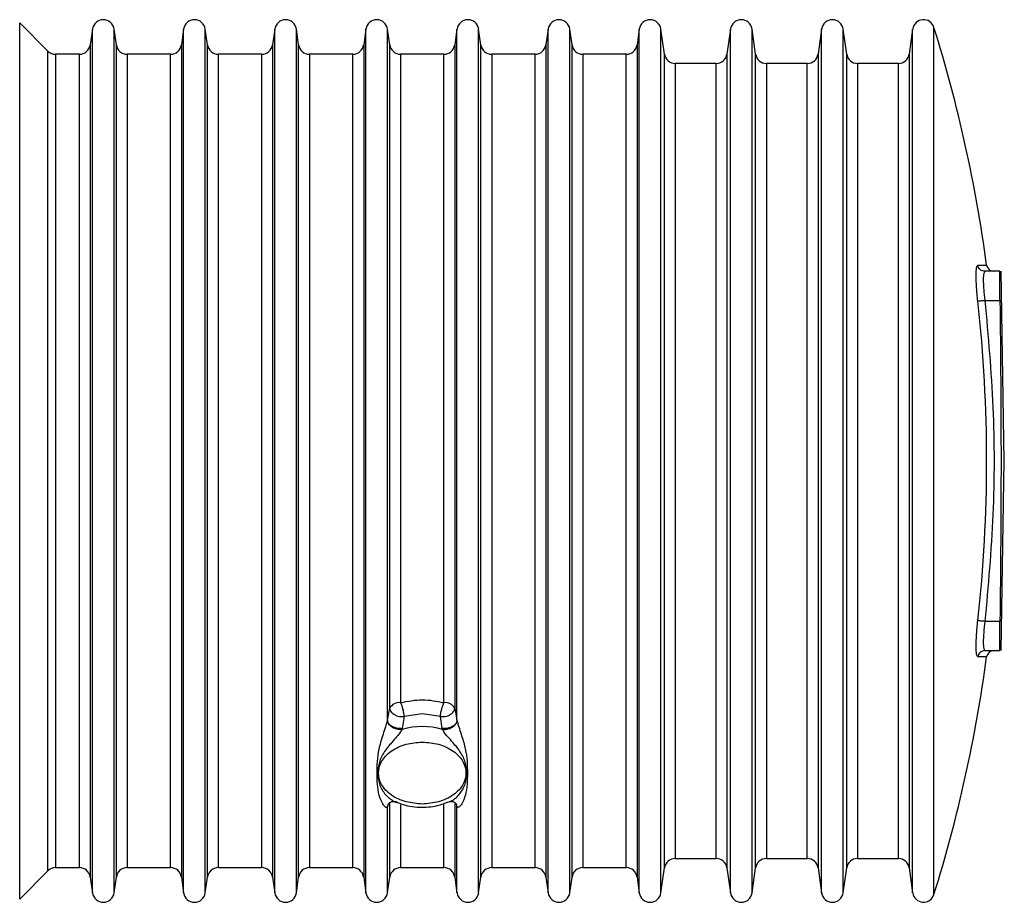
# Model space of a CAD drawing. Header units: millimetres. Extents: x 3 to 4919, y -224 to 3490.
# Tile 42 of 55: x 3450 to 3585, y 2058 to 2179. Entities that reach past the tile are written whole.
import ezdxf

# ---------------------------------------------------------------- set-up
doc = ezdxf.new("R2010")
doc.units = ezdxf.units.MM

msp = doc.modelspace()

# ---------------------------------------------------------------- linework, layer by layer
at = {"color": 7, "linetype": 'Continuous', "lineweight": 25}
for p, q in [((3453.74, 2174.43), (3449.87, 2178.3)), ((3459.85, 2177.45), (3459.55, 2175.28)), ((3463.13, 2175.28), (3462.82, 2177.45)), ((3472.35, 2177.45), (3472.05, 2175.28)), ((3475.63, 2175.28), (3475.32, 2177.45)), ((3484.85, 2177.45), (3484.55, 2175.28)), ((3488.13, 2175.28), (3487.82, 2177.45)), ((3497.35, 2177.45), (3497.05, 2175.28)), ((3500.63, 2175.28), (3500.32, 2177.45)), ((3509.85, 2177.45), (3509.55, 2175.28)), ((3513.13, 2175.28), (3512.82, 2177.45)), ((3522.35, 2177.45), (3522.05, 2175.28)), ((3525.63, 2175.28), (3525.32, 2177.45)), ((3534.85, 2177.45), (3534.55, 2175.28)), ((3538.3, 2174.03), (3537.82, 2177.45)), ((3547.35, 2177.45), (3546.87, 2174.03)), ((3550.8, 2174.03), (3550.32, 2177.45)), ((3559.85, 2177.45), (3559.37, 2174.03)), ((3563.3, 2174.03), (3562.82, 2177.45)), ((3572.35, 2177.45), (3571.87, 2174.03)), ((3458.06, 2173.99), (3454.8, 2173.99)), ((3470.56, 2173.99), (3464.61, 2173.99)), ((3483.06, 2173.99), (3477.11, 2173.99)), ((3495.56, 2173.99), (3489.61, 2173.99)), ((3508.06, 2173.99), (3502.11, 2173.99)), ((3520.56, 2173.99), (3514.61, 2173.99)), ((3533.06, 2173.99), (3527.11, 2173.99)), ((3545.39, 2172.74), (3539.79, 2172.74)), ((3557.89, 2172.74), (3552.29, 2172.74)), ((3570.39, 2172.74), (3564.79, 2172.74)), ((3584.33, 2144.24), (3582.27, 2144.24)), ((3584.92, 2118.24), (3584.47, 2144.24)), ((3582.27, 2140.24), (3584.33, 2140.24)), ((3584.47, 2092.24), (3584.92, 2118.24)), ((3584.33, 2096.24), (3582.27, 2096.24)), ((3582.27, 2092.24), (3584.33, 2092.24)), ((3500.32, 2082.69), (3500.63, 2084.33)), ((3500.64, 2084.21), (3500.63, 2084.33)), ((3509.53, 2084.21), (3509.55, 2084.33)), ((3509.55, 2084.33), (3509.85, 2082.69)), ((3500.31, 2082.61), (3500.32, 2082.69)), ((3502.61, 2083.21), (3502.35, 2081.58)), ((3505.09, 2083.56), (3502.61, 2083.21)), ((3507.57, 2083.21), (3505.09, 2083.56)), ((3507.82, 2081.58), (3507.57, 2083.21)), ((3509.85, 2082.69), (3509.87, 2082.61)), ((3502.35, 2081.58), (3502.33, 2081.45)), ((3507.84, 2081.45), (3507.82, 2081.58)), ((3500.32, 2070.88), (3500.31, 2070.84)), ((3509.87, 2070.84), (3509.85, 2070.88)), ((3539.79, 2063.74), (3545.39, 2063.74)), ((3552.29, 2063.74), (3557.89, 2063.74)), ((3564.79, 2063.74), (3570.39, 2063.74)), ((3454.8, 2062.49), (3458.06, 2062.49)), ((3464.61, 2062.49), (3470.56, 2062.49)), ((3477.11, 2062.49), (3483.06, 2062.49)), ((3489.61, 2062.49), (3495.56, 2062.49)), ((3502.11, 2062.49), (3508.06, 2062.49)), ((3514.61, 2062.49), (3520.56, 2062.49)), ((3527.11, 2062.49), (3533.06, 2062.49)), ((3537.82, 2059.03), (3538.3, 2062.45)), ((3546.87, 2062.45), (3547.35, 2059.03)), ((3550.32, 2059.03), (3550.8, 2062.45)), ((3559.37, 2062.45), (3559.85, 2059.03)), ((3562.82, 2059.03), (3563.3, 2062.45)), ((3571.87, 2062.45), (3572.35, 2059.03)), ((3449.87, 2058.18), (3453.74, 2062.05)), ((3459.55, 2061.2), (3459.85, 2059.03)), ((3462.82, 2059.03), (3463.13, 2061.2)), ((3472.05, 2061.2), (3472.35, 2059.03)), ((3475.32, 2059.03), (3475.63, 2061.2)), ((3484.55, 2061.2), (3484.85, 2059.03)), ((3487.82, 2059.03), (3488.13, 2061.2)), ((3497.05, 2061.2), (3497.35, 2059.03)), ((3500.32, 2059.03), (3500.63, 2061.2)), ((3509.55, 2061.2), (3509.85, 2059.03)), ((3512.82, 2059.03), (3513.13, 2061.2)), ((3522.05, 2061.2), (3522.35, 2059.03)), ((3525.32, 2059.03), (3525.63, 2061.2)), ((3534.55, 2061.2), (3534.85, 2059.03))]:
    msp.add_line(p, q, dxfattribs=at)
at = {"color": 8, "linetype": 'Continuous', "lineweight": 25}
for p, q in [((3449.87, 2118.24), (3449.87, 2178.3)), ((3459.85, 2059.03), (3459.85, 2177.45)), ((3462.82, 2118.24), (3462.82, 2177.45)), ((3472.35, 2059.03), (3472.35, 2177.45)), ((3475.32, 2118.24), (3475.32, 2177.45)), ((3484.85, 2059.03), (3484.85, 2177.45)), ((3487.82, 2118.24), (3487.82, 2177.45)), ((3497.35, 2059.03), (3497.35, 2177.45)), ((3500.32, 2082.69), (3500.32, 2177.45)), ((3509.85, 2082.69), (3509.85, 2177.45)), ((3512.82, 2118.24), (3512.82, 2177.45)), ((3522.35, 2059.03), (3522.35, 2177.45)), ((3525.32, 2118.24), (3525.32, 2177.45)), ((3534.85, 2059.03), (3534.85, 2177.45)), ((3537.82, 2118.24), (3537.82, 2177.45)), ((3547.35, 2059.03), (3547.35, 2177.45)), ((3550.32, 2118.24), (3550.32, 2177.45)), ((3559.85, 2059.03), (3559.85, 2177.45)), ((3562.82, 2118.24), (3562.82, 2177.45)), ((3572.35, 2059.03), (3572.35, 2177.45)), ((3575.27, 2118.24), (3575.27, 2177.68)), ((3453.74, 2118.24), (3453.74, 2174.43)), ((3459.55, 2175.28), (3459.55, 2118.24)), ((3463.13, 2118.24), (3463.13, 2175.28)), ((3472.05, 2175.28), (3472.05, 2118.24)), ((3475.63, 2118.24), (3475.63, 2175.28)), ((3484.55, 2175.28), (3484.55, 2118.24)), ((3488.13, 2118.24), (3488.13, 2175.28)), ((3497.05, 2175.28), (3497.05, 2118.24)), ((3500.63, 2084.33), (3500.63, 2175.28)), ((3509.55, 2175.28), (3509.55, 2084.33)), ((3513.13, 2118.24), (3513.13, 2175.28)), ((3522.05, 2175.28), (3522.05, 2118.24)), ((3525.63, 2118.24), (3525.63, 2175.28)), ((3534.55, 2175.28), (3534.55, 2118.24)), ((3454.8, 2173.99), (3454.8, 2118.24)), ((3458.06, 2118.24), (3458.06, 2173.99)), ((3464.61, 2173.99), (3464.61, 2062.49)), ((3470.56, 2118.24), (3470.56, 2173.99)), ((3477.11, 2173.99), (3477.11, 2062.49)), ((3483.06, 2118.24), (3483.06, 2173.99)), ((3489.61, 2173.99), (3489.61, 2062.49)), ((3495.56, 2118.24), (3495.56, 2173.99)), ((3502.11, 2173.99), (3502.11, 2085.1)), ((3508.06, 2085.1), (3508.06, 2173.99)), ((3514.61, 2173.99), (3514.61, 2062.49)), ((3520.56, 2118.24), (3520.56, 2173.99)), ((3527.11, 2173.99), (3527.11, 2062.49)), ((3533.06, 2118.24), (3533.06, 2173.99)), ((3538.3, 2118.24), (3538.3, 2174.03)), ((3546.87, 2174.03), (3546.87, 2062.45)), ((3550.8, 2118.24), (3550.8, 2174.03)), ((3559.37, 2174.03), (3559.37, 2062.45)), ((3563.3, 2118.24), (3563.3, 2174.03)), ((3571.87, 2174.03), (3571.87, 2118.24)), ((3539.79, 2172.74), (3539.79, 2118.24)), ((3545.39, 2118.24), (3545.39, 2172.74)), ((3552.29, 2172.74), (3552.29, 2118.24)), ((3557.89, 2118.24), (3557.89, 2172.74)), ((3564.79, 2172.74), (3564.79, 2118.24)), ((3570.39, 2118.24), (3570.39, 2172.74)), ((3581.28, 2145.1), (3582.5, 2145.1)), ((3449.87, 2058.18), (3449.87, 2118.24)), ((3453.74, 2062.05), (3453.74, 2118.24)), ((3454.8, 2118.24), (3454.8, 2062.49)), ((3458.06, 2062.49), (3458.06, 2118.24)), ((3459.55, 2118.24), (3459.55, 2061.2)), ((3462.82, 2059.03), (3462.82, 2118.24)), ((3463.13, 2061.2), (3463.13, 2118.24)), ((3470.56, 2062.49), (3470.56, 2118.24)), ((3472.05, 2118.24), (3472.05, 2061.2)), ((3475.32, 2059.03), (3475.32, 2118.24)), ((3475.63, 2061.2), (3475.63, 2118.24)), ((3483.06, 2062.49), (3483.06, 2118.24)), ((3484.55, 2118.24), (3484.55, 2061.2)), ((3487.82, 2059.03), (3487.82, 2118.24)), ((3488.13, 2061.2), (3488.13, 2118.24)), ((3495.56, 2062.49), (3495.56, 2118.24)), ((3497.05, 2118.24), (3497.05, 2061.2)), ((3512.82, 2059.03), (3512.82, 2118.24)), ((3513.13, 2061.2), (3513.13, 2118.24)), ((3520.56, 2062.49), (3520.56, 2118.24)), ((3522.05, 2118.24), (3522.05, 2061.2)), ((3525.32, 2059.03), (3525.32, 2118.24)), ((3525.63, 2061.2), (3525.63, 2118.24)), ((3533.06, 2062.49), (3533.06, 2118.24)), ((3534.55, 2118.24), (3534.55, 2061.2)), ((3537.82, 2059.03), (3537.82, 2118.24)), ((3538.3, 2062.45), (3538.3, 2118.24)), ((3539.79, 2118.24), (3539.79, 2063.74)), ((3545.39, 2063.74), (3545.39, 2118.24)), ((3550.32, 2059.03), (3550.32, 2118.24)), ((3550.8, 2062.45), (3550.8, 2118.24)), ((3552.29, 2118.24), (3552.29, 2063.74)), ((3557.89, 2063.74), (3557.89, 2118.24)), ((3562.82, 2059.03), (3562.82, 2118.24)), ((3563.3, 2062.45), (3563.3, 2118.24)), ((3564.79, 2118.24), (3564.79, 2063.74)), ((3570.39, 2063.74), (3570.39, 2118.24)), ((3571.87, 2118.24), (3571.87, 2062.45)), ((3575.27, 2058.79), (3575.27, 2118.24)), ((3582.5, 2091.37), (3581.28, 2091.37)), ((3500.43, 2071.2), (3500.31, 2070.84)), ((3500.4, 2071.24), (3500.32, 2070.88)), ((3500.42, 2071.19), (3500.32, 2070.88)), ((3500.32, 2059.03), (3500.32, 2070.88)), ((3500.63, 2061.2), (3500.63, 2071.38)), ((3502.11, 2071.1), (3502.11, 2062.49)), ((3508.06, 2062.49), (3508.06, 2071.22)), ((3509.55, 2071.29), (3509.55, 2061.2)), ((3509.75, 2071.19), (3509.85, 2070.88)), ((3509.87, 2070.84), (3509.76, 2071.18)), ((3509.85, 2070.88), (3509.77, 2071.27)), ((3509.85, 2059.03), (3509.85, 2070.88))]:
    msp.add_line(p, q, dxfattribs=at)
at = {"color": 7, "linetype": 'Continuous', "lineweight": 25}
for centre, radius, start, end in [((3461.34, 2177.24), 1.5, 8, 172), ((3473.84, 2177.24), 1.5, 8, 172), ((3486.34, 2177.24), 1.5, 8, 172), ((3498.84, 2177.24), 1.5, 8, 172), ((3511.34, 2177.24), 1.5, 8, 172), ((3523.84, 2177.24), 1.5, 8, 172), ((3536.34, 2177.24), 1.5, 8, 172), ((3548.84, 2177.24), 1.5, 8, 172), ((3561.34, 2177.24), 1.5, 8, 172), ((3573.84, 2177.24), 1.5, 17.2913, 172), ((3384.31, 2118.24), 200, 7.7198, 17.2913), ((3454.8, 2175.49), 1.5, 225, 270), ((3458.06, 2175.49), 1.5, 270, 352), ((3464.61, 2175.49), 1.5, 188, 270), ((3470.56, 2175.49), 1.5, 270, 352), ((3477.11, 2175.49), 1.5, 188, 270), ((3483.06, 2175.49), 1.5, 270, 352), ((3489.61, 2175.49), 1.5, 188, 270), ((3495.56, 2175.49), 1.5, 270, 352), ((3502.11, 2175.49), 1.5, 188, 270), ((3508.06, 2175.49), 1.5, 270, 352), ((3514.61, 2175.49), 1.5, 188, 270), ((3520.56, 2175.49), 1.5, 270, 352), ((3527.11, 2175.49), 1.5, 188, 270), ((3533.06, 2175.49), 1.5, 270, 352), ((3539.79, 2174.24), 1.5, 188, 270), ((3545.39, 2174.24), 1.5, 270, 352), ((3552.29, 2174.24), 1.5, 188, 270), ((3557.89, 2174.24), 1.5, 270, 352), ((3564.79, 2174.24), 1.5, 188, 270), ((3570.39, 2174.24), 1.5, 270, 352), ((3583.49, 2145.24), 1, 187.7198, 270), ((3384.31, 2118.24), 198.19, 353.6585, 6.3415), ((3583.49, 2091.24), 1, 90, 172.2802), ((3384.31, 2118.24), 200, 342.7087, 352.2802), ((3501.91, 2083.66), 1.45, 82.1706, 152.4787), ((3508.26, 2083.66), 1.45, 27.5213, 97.8294), ((3505.09, 2071.43), 10.39, 74.6123, 105.3877), ((3539.79, 2062.24), 1.5, 90, 172), ((3545.39, 2062.24), 1.5, 8, 90), ((3552.29, 2062.24), 1.5, 90, 172), ((3557.89, 2062.24), 1.5, 8, 90), ((3564.79, 2062.24), 1.5, 90, 172), ((3570.39, 2062.24), 1.5, 8, 90), ((3454.8, 2060.99), 1.5, 90, 135), ((3458.06, 2060.99), 1.5, 8, 90), ((3464.61, 2060.99), 1.5, 90, 172), ((3470.56, 2060.99), 1.5, 8, 90), ((3477.11, 2060.99), 1.5, 90, 172), ((3483.06, 2060.99), 1.5, 8, 90), ((3489.61, 2060.99), 1.5, 90, 172), ((3495.56, 2060.99), 1.5, 8, 90), ((3502.11, 2060.99), 1.5, 90, 172), ((3508.06, 2060.99), 1.5, 8, 90), ((3514.61, 2060.99), 1.5, 90, 172), ((3520.56, 2060.99), 1.5, 8, 90), ((3527.11, 2060.99), 1.5, 90, 172), ((3533.06, 2060.99), 1.5, 8, 90), ((3461.34, 2059.24), 1.5, 188, 352), ((3473.84, 2059.24), 1.5, 188, 352), ((3486.34, 2059.24), 1.5, 188, 352), ((3498.84, 2059.24), 1.5, 188, 352), ((3511.34, 2059.24), 1.5, 188, 352), ((3523.84, 2059.24), 1.5, 188, 352), ((3536.34, 2059.24), 1.5, 188, 352), ((3548.84, 2059.24), 1.5, 188, 352), ((3561.34, 2059.24), 1.5, 188, 352), ((3573.84, 2059.24), 1.5, 188, 342.7087)]:
    msp.add_arc(centre, radius, start, end, dxfattribs=at)
for points, knots in [([(3581.28, 2140.13), (3581.22, 2140.78), (3581.09, 2142.08), (3581.04, 2143.73), (3581.09, 2144.88), (3581.22, 2145.03), (3581.28, 2145.1)], [0, 0, 0, 0, 0.250023, 0.499761, 0.749415, 1, 1, 1, 1]), ([(3582.27, 2144.24), (3582.15, 2144.25), (3581.91, 2144.27), (3581.6, 2144.47), (3581.37, 2144.75), (3581.31, 2144.99), (3581.28, 2145.1)], [0, 0, 0, 0, 0.250014, 0.5, 0.74998, 1, 1, 1, 1]), ([(3582.27, 2144.24), (3582.2, 2144.18), (3582.07, 2144.06), (3582.03, 2143.28), (3582.05, 2142.47), (3582.11, 2141.54), (3582.2, 2140.76), (3582.27, 2140.24)], [0, 0, 0, 0, 0.250286, 0.49962, 0.624029, 0.750285, 1, 1, 1, 1]), ([(3584.33, 2140.24), (3584.32, 2140.69), (3584.31, 2141.59), (3584.31, 2142.78), (3584.31, 2143.69), (3584.32, 2144.17), (3584.32, 2144.22), (3584.33, 2144.24)], [0, 0, 0, 0, 0.214675, 0.429362, 0.644034, 0.8587, 1, 1, 1, 1]), ([(3582.27, 2140.24), (3582.15, 2140.22), (3581.91, 2140.2), (3581.6, 2140.16), (3581.37, 2140.14), (3581.31, 2140.13), (3581.28, 2140.13)], [0, 0, 0, 0, 0.2500119, 0.499988, 0.7499814, 1, 1, 1, 1]), ([(3582.27, 2140.24), (3582.7, 2135.36), (3583.57, 2125.6), (3583.57, 2110.88), (3582.7, 2101.12), (3582.27, 2096.24)], [0, 0, 0, 0, 0.333304, 0.666702, 1, 1, 1, 1]), ([(3581.28, 2091.37), (3581.22, 2091.45), (3581.09, 2091.59), (3581.04, 2092.74), (3581.09, 2094.39), (3581.22, 2095.69), (3581.28, 2096.35)], [0, 0, 0, 0, 0.25002, 0.499757, 0.749413, 1, 1, 1, 1]), ([(3582.27, 2096.24), (3582.15, 2096.25), (3581.91, 2096.28), (3581.6, 2096.31), (3581.37, 2096.34), (3581.31, 2096.34), (3581.28, 2096.35)], [0, 0, 0, 0, 0.250012, 0.499985, 0.749982, 1, 1, 1, 1]), ([(3582.27, 2096.24), (3582.2, 2095.71), (3582.07, 2094.67), (3582.03, 2093.55), (3582.05, 2092.89), (3582.11, 2092.38), (3582.2, 2092.29), (3582.27, 2092.24)], [0, 0, 0, 0, 0.250289, 0.499613, 0.624027, 0.750282, 1, 1, 1, 1]), ([(3584.33, 2092.24), (3584.32, 2092.28), (3584.31, 2092.37), (3584.31, 2093.06), (3584.31, 2094.07), (3584.32, 2095.2), (3584.32, 2095.94), (3584.33, 2096.24)], [0, 0, 0, 0, 0.21468, 0.429365, 0.644032, 0.8587, 1, 1, 1, 1]), ([(3582.27, 2092.24), (3582.15, 2092.22), (3581.91, 2092.2), (3581.6, 2092), (3581.37, 2091.72), (3581.31, 2091.49), (3581.28, 2091.37)], [0, 0, 0, 0, 0.25001, 0.5, 0.750016, 1, 1, 1, 1]), ([(3502.11, 2085.1), (3503.1, 2085.3), (3505.09, 2085.7), (3507.07, 2085.3), (3508.06, 2085.1)], [0, 0, 0, 0, 0.499379, 1, 1, 1, 1]), ([(3500.64, 2084.21), (3500.67, 2084.14), (3500.71, 2083.99), (3500.86, 2083.78), (3501.07, 2083.59), (3501.32, 2083.43), (3501.63, 2083.3), (3501.98, 2083.21), (3502.33, 2083.18), (3502.54, 2083.2), (3502.61, 2083.21)], [0, 0, 0, 0, 0.123503, 0.250056, 0.357974, 0.500076, 0.607232, 0.750093, 0.913612, 1, 1, 1, 1]), ([(3502.11, 2085.1), (3502.17, 2084.96), (3502.28, 2084.69), (3502.37, 2084.37), (3502.42, 2084.21)], [0, 0, 0, 0, 0.49999, 1, 1, 1, 1]), ([(3502.61, 2083.21), (3502.59, 2083.35), (3502.56, 2083.64), (3502.47, 2084.02), (3502.42, 2084.21)], [0, 0, 0, 0, 0.479774, 1, 1, 1, 1]), ([(3507.57, 2083.21), (3507.64, 2083.2), (3507.85, 2083.18), (3508.19, 2083.21), (3508.55, 2083.3), (3508.86, 2083.43), (3509.11, 2083.59), (3509.31, 2083.78), (3509.46, 2083.99), (3509.51, 2084.14), (3509.53, 2084.21)], [0, 0, 0, 0, 0.086365, 0.249897, 0.392771, 0.499918, 0.642042, 0.749941, 0.876496, 1, 1, 1, 1]), ([(3507.57, 2083.21), (3507.58, 2083.35), (3507.61, 2083.64), (3507.7, 2084.02), (3507.75, 2084.21)], [0, 0, 0, 0, 0.479772, 1, 1, 1, 1]), ([(3507.75, 2084.21), (3507.8, 2084.37), (3507.89, 2084.69), (3508.01, 2084.96), (3508.06, 2085.1)], [0, 0, 0, 0, 0.50001, 1, 1, 1, 1]), ([(3500.31, 2070.84), (3500.29, 2070.81), (3500.26, 2070.75), (3500.16, 2070.71), (3499.95, 2070.83), (3499.57, 2071.35), (3498.95, 2072.84), (3498.86, 2075.43), (3498.95, 2078.13), (3499.57, 2080.22), (3499.95, 2081.4), (3500.16, 2082.04), (3500.26, 2082.41), (3500.29, 2082.55), (3500.31, 2082.61)], [0, 0, 0, 0, 0.012002, 0.026145, 0.062607, 0.125043, 0.249756, 0.499218, 0.749009, 0.874383, 0.937122, 0.973755, 0.987952, 1, 1, 1, 1]), ([(3500.31, 2082.61), (3500.33, 2082.49), (3500.38, 2082.26), (3500.69, 2081.91), (3501.14, 2081.63), (3501.73, 2081.43), (3502.13, 2081.44), (3502.33, 2081.45)], [0, 0, 0, 0, 0.186849, 0.373666, 0.560515, 0.780256, 1, 1, 1, 1]), ([(3502.35, 2081.58), (3502.18, 2081.57), (3501.84, 2081.54), (3501.3, 2081.66), (3500.81, 2081.9), (3500.42, 2082.26), (3500.35, 2082.55), (3500.32, 2082.69)], [0, 0, 0, 0, 0.186839, 0.37368, 0.560517, 0.780261, 1, 1, 1, 1]), ([(3509.85, 2082.69), (3509.83, 2082.57), (3509.78, 2082.33), (3509.48, 2081.99), (3509.03, 2081.71), (3508.43, 2081.54), (3508.02, 2081.57), (3507.82, 2081.58)], [0, 0, 0, 0, 0.186834, 0.373669, 0.560508, 0.780254, 1, 1, 1, 1]), ([(3507.84, 2081.45), (3508.01, 2081.44), (3508.35, 2081.43), (3508.88, 2081.57), (3509.37, 2081.82), (3509.76, 2082.19), (3509.83, 2082.47), (3509.87, 2082.61)], [0, 0, 0, 0, 0.1868401, 0.3736743, 0.5605021, 0.7802445, 1, 1, 1, 1]), ([(3509.87, 2082.61), (3509.88, 2082.55), (3509.91, 2082.41), (3510.02, 2082.04), (3510.22, 2081.4), (3510.6, 2080.23), (3511.22, 2078.15), (3511.31, 2075.44), (3511.22, 2072.85), (3510.61, 2071.36), (3510.22, 2070.83), (3510.02, 2070.72), (3509.91, 2070.74), (3509.88, 2070.81), (3509.87, 2070.84)], [0, 0, 0, 0, 0.012006, 0.026145, 0.062608, 0.125044, 0.249758, 0.499221, 0.749011, 0.874384, 0.937126, 0.973757, 0.987955, 1, 1, 1, 1]), ([(3505.09, 2071.21), (3504.33, 2071.27), (3503.17, 2071.36), (3501.77, 2071.89), (3500.81, 2072.43), (3500.03, 2073.11), (3499.31, 2074.1), (3498.94, 2075.46), (3499.31, 2076.81), (3500.03, 2077.8), (3500.81, 2078.48), (3501.77, 2079.03), (3503.17, 2079.56), (3504.33, 2079.64), (3505.09, 2079.7)], [0, 0, 0, 0, 0.119729, 0.18418, 0.250001, 0.31582, 0.380272, 0.499999, 0.619728, 0.684179, 0.75, 0.81582, 0.880271, 1, 1, 1, 1]), ([(3505.09, 2079.7), (3505.84, 2079.64), (3507, 2079.56), (3508.4, 2079.03), (3509.36, 2078.48), (3510.14, 2077.8), (3510.86, 2076.81), (3511.23, 2075.46), (3510.86, 2074.1), (3510.14, 2073.11), (3509.36, 2072.43), (3508.4, 2071.89), (3507, 2071.36), (3505.84, 2071.27), (3505.09, 2071.21)], [0, 0, 0, 0, 0.119728, 0.184179, 0.249999, 0.31582, 0.380272, 0.500001, 0.619729, 0.684181, 0.75, 0.815821, 0.880272, 1, 1, 1, 1]), ([(3500.4, 2071.17), (3500.49, 2071.28), (3500.67, 2071.49), (3501.06, 2071.59), (3501.28, 2071.56), (3501.3, 2071.55), (3501.31, 2071.54)], [0, 0, 0, 0, 0.295349, 0.558871, 0.793067, 1, 1, 1, 1]), ([(3501.35, 2071.59), (3501.62, 2071.46), (3502.62, 2070.97), (3504.65, 2070.71), (3506.98, 2070.84), (3508.26, 2071.34), (3508.82, 2071.56)], [0, 0, 0, 0, 0.120532, 0.454442, 0.764567, 1, 1, 1, 1]), ([(3508.86, 2071.54), (3508.87, 2071.55), (3508.9, 2071.56), (3509.11, 2071.59), (3509.5, 2071.49), (3509.68, 2071.28), (3509.77, 2071.17)], [0, 0, 0, 0, 0.21009, 0.443001, 0.705382, 1, 1, 1, 1])]:
    msp.add_open_spline(points, degree=3, knots=knots, dxfattribs=at)
msp.add_open_spline([(3584.33, 2140.24), (3584.4, 2132.9), (3584.54, 2118.24), (3584.4, 2103.57), (3584.33, 2096.24)], degree=3, dxfattribs=at)
at = {"color": 8, "linetype": 'Continuous', "lineweight": 25}
for points, knots in [([(3502.33, 2081.45), (3502.3, 2081.39), (3502.25, 2081.27), (3502.05, 2080.99), (3501.65, 2080.49), (3500.83, 2079.59), (3499.86, 2078.42), (3499.09, 2076.96), (3498.99, 2075.46), (3499.09, 2073.98), (3499.85, 2072.6), (3500.82, 2071.77), (3501.53, 2071.4), (3501.75, 2071.41), (3501.76, 2071.41)], [0, 0, 0, 0, 0.013633, 0.029042, 0.066919, 0.133578, 0.266508, 0.398926, 0.532272, 0.665807, 0.798898, 0.931915, 0.998666, 1, 1, 1, 1]), ([(3508.85, 2071.57), (3508.94, 2071.6), (3509.47, 2071.78), (3510.32, 2072.64), (3511.08, 2073.96), (3511.18, 2075.45), (3511.09, 2076.95), (3510.32, 2078.41), (3509.34, 2079.59), (3508.53, 2080.49), (3508.12, 2080.99), (3507.93, 2081.27), (3507.87, 2081.39), (3507.84, 2081.45)], [0, 0, 0, 0, 0.0255735, 0.1645231, 0.3029382, 0.4423217, 0.5819006, 0.7210202, 0.8600588, 0.9298312, 0.9695556, 0.985711, 1, 1, 1, 1])]:
    msp.add_open_spline(points, degree=3, knots=knots, dxfattribs=at)

doc.saveas('drawing.dxf')
